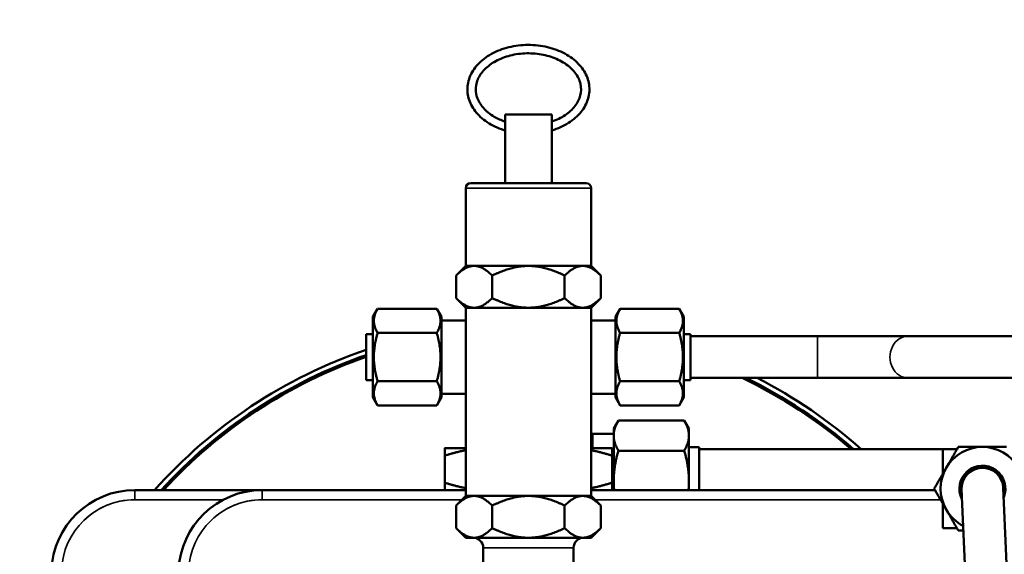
# Model space of a CAD drawing. Header units: inches. Extents: x 1 to 237, y 4 to 150.
# Tile 97 of 166: x 114.29 to 120.18, y 131.25 to 134.44. Entities that reach past the tile are written whole.
import ezdxf

# ---------------------------------------------------------------- set-up
doc = ezdxf.new("R2010")
doc.units = ezdxf.units.IN
doc.header["$LTSCALE"] = 7
doc.header["$MEASUREMENT"] = 0
for name, color, linetype, lineweight in [('Dimension (ANSI)', 7, 'Continuous', 25), ('Visible (ANSI)', 7, 'Continuous', 50), ('Visible Narrow (ANSI)', 7, 'Continuous', 35)]:
    doc.layers.add(name, color=color, linetype=linetype, lineweight=lineweight)
doc.styles.add('Dimension Text', font='tahoma.ttf')
doc.dimstyles.new('Dual Dimension', dxfattribs={"dimscale": 7, "dimtxt": 0.12, "dimasz": 0.098425, "dimexe": 0.125, "dimexo": 0.0625, "dimgap": 0.031496, "dimtad": 0, "dimtih": 1, "dimtoh": 1, "dimrnd": 1e-08, "dimzin": 4, "dimdsep": 46, "dimtxsty": 'Dimension Text', "dimcen": 0.09, "dimdle": 0.393701, "dimclrd": 256, "dimclre": 256, "dimclrt": 256, "dimadec": 0, "dimazin": 1, "dimtfac": 1, "dimtofl": 0, "dimtmove": 0, "dimatfit": 3, "dimfxl": 1, "dimtolj": 1, "dimtzin": 4, "dimlwd": -1, "dimlwe": -1, "dimarcsym": 0})

# ---------------------------------------------------------------- blocks, each defined once
blk = doc.blocks.new('*D10')
at = {"layer": 'Defpoints', "color": 0, "transparency": 16777216}
for p in [(133.3781, 137.6703), (133.3781, 124.9932), (104.713, 109.4716)]:
    blk.add_point(p, dxfattribs=at)
at = {"layer": 'Dimension (ANSI)', "transparency": 16777216}
for p, q in [((104.713, 109.9091), (104.713, 138.5453)), ((133.3781, 125.4307), (133.3781, 138.5453)), ((105.402, 137.6703), (115.1345, 137.6703)), ((132.6891, 137.6703), (122.9566, 137.6703))]:
    blk.add_line(p, q, dxfattribs=at)
for points in [[(105.402, 137.7852), (105.402, 137.5555), (104.713, 137.6703)], [(132.6891, 137.7852), (132.6891, 137.5555), (133.3781, 137.6703)]]:
    blk.add_solid(points, dxfattribs=at)
at = {"layer": 'Dimension (ANSI)', "transparency": 16777216, "insert": (119.0455, 137.6703), "char_height": 0.84, "attachment_point": 5, "style": 'Dimension Text'}
blk.add_mtext('\\A1;{\\H3.0x;(}\\S28.67^ 728.1 mm;{\\H3.0x;)}', dxfattribs=at)

msp = doc.modelspace()

# ---------------------------------------------------------------- linework, layer by layer
at = {"layer": 'Visible (ANSI)'}
for p, q in [((117.4702, 133.8767), (117.1902, 133.8767)), ((117.1902, 133.8212), (117.1902, 133.8767)), ((117.4702, 133.8212), (117.4702, 133.8767)), ((117.1902, 133.4667), (117.1902, 133.7911)), ((117.4702, 133.4667), (117.4702, 133.7911)), ((116.9552, 132.9717), (116.9552, 133.4367)), ((116.9852, 133.4667), (117.6752, 133.4667)), ((117.7052, 132.9717), (117.7052, 133.4367)), ((116.9552, 132.9717), (116.8972, 132.9136)), ((116.9552, 132.9717), (117.0055, 132.9717)), ((117.0055, 132.9717), (117.3302, 132.9717)), ((117.3302, 132.9717), (117.655, 132.9717)), ((117.655, 132.9717), (117.7052, 132.9717)), ((117.7052, 132.9717), (117.7632, 132.9136)), ((116.8972, 132.9136), (116.8972, 132.7797)), ((117.1137, 132.9136), (117.1137, 132.7797)), ((117.5467, 132.9136), (117.5467, 132.7797)), ((117.7632, 132.9136), (117.7632, 132.7797)), ((116.9552, 132.7217), (116.8972, 132.7797)), ((117.7052, 132.7217), (117.7632, 132.7797)), ((116.9552, 132.7217), (117.0055, 132.7217)), ((116.9552, 132.7217), (116.9552, 131.5967)), ((117.0055, 132.7217), (117.3302, 132.7217)), ((117.3302, 132.7217), (117.655, 132.7217)), ((117.655, 132.7217), (117.7052, 132.7217)), ((117.7052, 132.7217), (117.7052, 131.5967)), ((116.4002, 132.6667), (116.4283, 132.7153)), ((116.4002, 132.6667), (116.4002, 132.1867)), ((116.7821, 132.7153), (116.4283, 132.7153)), ((116.8102, 132.6667), (116.7821, 132.7153)), ((116.8102, 132.1867), (116.8102, 132.6667)), ((117.8502, 132.6667), (117.8783, 132.7153)), ((117.8502, 132.6667), (117.8502, 132.1867)), ((117.8783, 132.7153), (118.2321, 132.7153)), ((118.2602, 132.6667), (118.2321, 132.7153)), ((118.2602, 132.1867), (118.2602, 132.6667)), ((116.9552, 132.6454), (116.8102, 132.6454)), ((117.7052, 132.6454), (117.8502, 132.6454)), ((116.3602, 132.5642), (116.3602, 132.2892)), ((116.4002, 132.5642), (116.3602, 132.5642)), ((116.7821, 132.571), (116.4283, 132.571)), ((117.8783, 132.571), (118.2321, 132.571)), ((118.2602, 132.5642), (118.3002, 132.5642)), ((118.3002, 132.2892), (118.3002, 132.5642)), ((118.3002, 132.5517), (119.0594, 132.5517)), ((119.6007, 132.5517), (119.0594, 132.5517)), ((119.6007, 132.5517), (120.5002, 132.5517)), ((116.4002, 132.2892), (116.3602, 132.2892)), ((116.7821, 132.2823), (116.4283, 132.2823)), ((117.8783, 132.2823), (118.2321, 132.2823)), ((118.2602, 132.2892), (118.3002, 132.2892)), ((118.3002, 132.3017), (119.0594, 132.3017)), ((119.0594, 132.3017), (119.6007, 132.3017)), ((119.6007, 132.3017), (120.5002, 132.3017)), ((116.9552, 132.2079), (116.8102, 132.2079)), ((117.7052, 132.2079), (117.8502, 132.2079)), ((116.4002, 132.1867), (116.4283, 132.138)), ((116.7821, 132.138), (116.4283, 132.138)), ((116.8102, 132.1867), (116.7821, 132.138)), ((117.8502, 132.1867), (117.8783, 132.138)), ((117.8783, 132.138), (118.2321, 132.138)), ((118.2602, 132.1867), (118.2321, 132.138)), ((117.8402, 131.9992), (117.8681, 132.0475)), ((118.2623, 132.0475), (117.8681, 132.0475)), ((118.2902, 131.9992), (118.2623, 132.0475)), ((117.7142, 131.8817), (117.7142, 131.9679)), ((117.8402, 131.9679), (117.7142, 131.9679)), ((117.8402, 131.9992), (117.8402, 131.9573)), ((117.8402, 131.9573), (117.8402, 131.6867)), ((118.2902, 131.9573), (118.2902, 131.9992)), ((118.2902, 131.6867), (118.2902, 131.9573)), ((117.7052, 131.9407), (117.7142, 131.9407)), ((116.9552, 131.8817), (116.8302, 131.8817)), ((116.8302, 131.6763), (116.8302, 131.837)), ((117.8302, 131.8817), (117.7052, 131.8817)), ((117.8302, 131.6763), (117.8302, 131.837)), ((118.2623, 131.8671), (117.8681, 131.8671)), ((118.2902, 131.8877), (118.3522, 131.8877)), ((118.3522, 131.8877), (118.3522, 131.6317)), ((118.3522, 131.8767), (119.8934, 131.8767)), ((119.8928, 131.8757), (119.8092, 131.8757)), ((119.8092, 131.8757), (119.8092, 131.7309)), ((117.8402, 131.6867), (117.8402, 131.6317)), ((118.2902, 131.6317), (118.2902, 131.6867)), ((115.7381, 131.6317), (114.9773, 131.6317)), ((116.9552, 131.6317), (115.7381, 131.6317)), ((119.7612, 131.6317), (117.7052, 131.6317)), ((119.9203, 131.6343), (119.9471, 131.0099)), ((120.1969, 131.0206), (120.1701, 131.645)), ((116.9552, 131.5967), (116.8972, 131.5386)), ((116.9552, 131.5967), (117.0055, 131.5967)), ((117.0055, 131.5967), (117.3302, 131.5967)), ((117.3302, 131.5967), (117.655, 131.5967)), ((117.655, 131.5967), (117.7052, 131.5967)), ((117.7052, 131.5967), (117.7632, 131.5386)), ((119.8092, 131.5484), (119.8092, 131.4037)), ((116.8972, 131.5386), (116.8972, 131.4047)), ((117.1137, 131.5386), (117.1137, 131.4047)), ((117.5467, 131.5386), (117.5467, 131.4047)), ((117.7632, 131.5386), (117.7632, 131.4047)), ((116.9552, 131.3467), (116.8972, 131.4047)), ((117.7052, 131.3467), (117.7632, 131.4047)), ((119.8092, 131.4037), (119.8928, 131.4037)), ((116.9552, 131.3467), (117.0055, 131.3467)), ((117.0055, 131.3467), (117.3302, 131.3467)), ((117.3302, 131.3467), (117.655, 131.3467)), ((117.655, 131.3467), (117.7052, 131.3467)), ((117.0602, 131.1867), (117.0602, 131.2867)), ((117.6002, 131.1867), (117.6002, 131.2867))]:
    msp.add_line(p, q, dxfattribs=at)
for centre, radius, start, end in [((116.9852, 133.4367), 0.03, 90, 180), ((117.6752, 133.4367), 0.03, 0, 90), ((117.3302, 129.6317), 3, 108.86463, 138.18969), ((117.3302, 129.6317), 2.97, 109.0625, 137.66992), ((117.3302, 129.6317), 2.96, 109.1294, 137.49336), ((117.3302, 129.6317), 2.96, 49.32739, 64.4258), ((117.3302, 129.6317), 2.97, 49.10339, 64.02561), ((117.3302, 129.6317), 3, 48.44621, 62.87325), ((120.0452, 131.6397), 0.25, 90, 150), ((120.0452, 131.6397), 0.25, 30, 90), ((120.0452, 131.6397), 0.1375, 337.83503, 207.07499), ((120.0452, 131.6397), 0.25, 150, 210), ((120.0452, 131.6397), 0.1275, 351.09013, 193.81989), ((120.0452, 131.6397), 0.125, 2.45501, 182.45501), ((114.9773, 131.1317), 0.5, 90, 178), ((115.7381, 131.1317), 0.5, 90, 178), ((120.0452, 131.6397), 0.25, 210, 242.45501), ((117.0002, 131.2867), 0.06, 0, 90), ((117.6602, 131.2867), 0.06, 90, 180)]:
    msp.add_arc(centre, radius, start, end, dxfattribs=at)
for points, knots in [([(117.4702, 133.7818), (117.506, 133.7926), (117.5396, 133.8075), (117.5989, 133.8447), (117.6247, 133.8671), (117.6647, 133.9167), (117.6793, 133.9439), (117.6953, 133.9996), (117.6972, 134.0279), (117.6891, 134.0832), (117.6791, 134.11), (117.6484, 134.1607), (117.6272, 134.1843), (117.5755, 134.2261), (117.5447, 134.244), (117.4767, 134.272), (117.4396, 134.282), (117.3628, 134.293), (117.3232, 134.294), (117.2456, 134.2869), (117.2076, 134.2788), (117.1368, 134.2542), (117.104, 134.2377), (117.0474, 134.1977), (117.0235, 134.1743), (116.9875, 134.1231), (116.9752, 134.0954), (116.9637, 134.0394), (116.9639, 134.0111), (116.9762, 133.9564), (116.9882, 133.93), (117.0229, 133.8806), (117.046, 133.8578), (117.1011, 133.8182), (117.1333, 133.8015), (117.1755, 133.7865), (117.1828, 133.784), (117.1902, 133.7818)], [1.972115, 1.972115, 1.972115, 1.972115, 2.296376, 2.296376, 2.622871, 2.622871, 2.941304, 2.941304, 3.245602, 3.245602, 3.546965, 3.546965, 3.860487, 3.860487, 4.184953, 4.184953, 4.512793, 4.512793, 4.840846, 4.840846, 5.168871, 5.168871, 5.496872, 5.496872, 5.822568, 5.822568, 6.138586, 6.138586, 6.440999, 6.440999, 6.743817, 6.743817, 7.059835, 7.059835, 7.385376, 7.385376, 7.452663, 7.452663, 7.452663, 7.452663]), ([(117.4702, 133.8343), (117.4994, 133.8443), (117.5262, 133.8574), (117.5732, 133.8886), (117.5931, 133.9069), (117.624, 133.9466), (117.6347, 133.968), (117.6464, 134.013), (117.6468, 134.0365), (117.6362, 134.0831), (117.6251, 134.1061), (117.5927, 134.1477), (117.5721, 134.1665), (117.5235, 134.1983), (117.4957, 134.2115), (117.4355, 134.2313), (117.403, 134.2379), (117.3367, 134.2437), (117.3028, 134.2429), (117.2372, 134.2341), (117.2055, 134.226), (117.1474, 134.2036), (117.1211, 134.1893), (117.0764, 134.156), (117.058, 134.1371), (117.0303, 134.0963), (117.0213, 134.0744), (117.0133, 134.0288), (117.015, 134.005), (117.0297, 133.9588), (117.0427, 133.9364), (117.0784, 133.8963), (117.1004, 133.8784), (117.1456, 133.852), (117.1672, 133.8422), (117.1902, 133.8343)], [2.021466, 2.021466, 2.021466, 2.021466, 2.325759, 2.325759, 2.638156, 2.638156, 2.959168, 2.959168, 3.301208, 3.301208, 3.644663, 3.644663, 3.965693, 3.965693, 4.277997, 4.277997, 4.589068, 4.589068, 4.900377, 4.900377, 5.211637, 5.211637, 5.522731, 5.522731, 5.835882, 5.835882, 6.159853, 6.159853, 6.505297, 6.505297, 6.844654, 6.844654, 7.163117, 7.163117, 7.403312, 7.403312, 7.403312, 7.403312]), ([(117.1902, 133.8212), (117.1902, 133.8206), (117.1902, 133.82), (117.1903, 133.8161), (117.1903, 133.8125), (117.1903, 133.8056), (117.1903, 133.8022), (117.1903, 133.7971), (117.1903, 133.7952), (117.1902, 133.7926), (117.1902, 133.7918), (117.1902, 133.7911)], [0.32210899, 0.32210899, 0.32210899, 0.32210899, 0.32782372, 0.32782372, 0.35599355, 0.35599355, 0.38133287, 0.38133287, 0.39673888, 0.39673888, 0.40402794, 0.40402794, 0.40402794, 0.40402794]), ([(117.4702, 133.7911), (117.4702, 133.7927), (117.4702, 133.7945), (117.4702, 133.7994), (117.4701, 133.8025), (117.4701, 133.809), (117.4702, 133.8123), (117.4702, 133.8175), (117.4702, 133.8194), (117.4702, 133.8212)], [0.42000861, 0.42000861, 0.42000861, 0.42000861, 0.43582361, 0.43582361, 0.45977735, 0.45977735, 0.48547921, 0.48547921, 0.5019449, 0.5019449, 0.5019449, 0.5019449])]:
    msp.add_open_spline(points, degree=3, knots=knots, dxfattribs=at)
for points, weights in [([(117.0055, 132.9717), (116.9552, 132.9717), (116.8972, 132.9136)], [1, 1.0379548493, 1]), ([(117.1137, 132.9136), (117.0557, 132.9717), (117.0055, 132.9717)], [1, 1.0379548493, 1]), ([(117.3302, 132.9717), (117.2298, 132.9717), (117.1137, 132.9136)], [1, 1.0379548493, 1]), ([(117.5467, 132.9136), (117.4307, 132.9717), (117.3302, 132.9717)], [1, 1.0379548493, 1]), ([(117.655, 132.9717), (117.6048, 132.9717), (117.5467, 132.9136)], [1, 1.0379548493, 1]), ([(117.7632, 132.9136), (117.7052, 132.9717), (117.655, 132.9717)], [1, 1.0379548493, 1]), ([(116.8972, 132.7797), (116.9552, 132.7217), (117.0055, 132.7217)], [1, 1.0379548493, 1]), ([(117.0055, 132.7217), (117.0557, 132.7217), (117.1137, 132.7797)], [1, 1.0379548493, 1]), ([(117.1137, 132.7797), (117.2298, 132.7217), (117.3302, 132.7217)], [1, 1.0379548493, 1]), ([(117.3302, 132.7217), (117.4307, 132.7217), (117.5467, 132.7797)], [1, 1.0379548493, 1]), ([(117.5467, 132.7797), (117.6048, 132.7217), (117.655, 132.7217)], [1, 1.0379548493, 1]), ([(117.655, 132.7217), (117.7052, 132.7217), (117.7632, 132.7797)], [1, 1.0379548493, 1]), ([(116.4283, 132.7153), (116.3867, 132.6432), (116.4283, 132.571)], [1.08785418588, 1.25614581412, 1.08785418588]), ([(116.7821, 132.571), (116.8238, 132.6432), (116.7821, 132.7153)], [1.01850376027, 1.17606684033, 1.01850376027]), ([(117.8783, 132.7153), (117.8367, 132.6432), (117.8783, 132.571)], [1.08785418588, 1.25614581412, 1.08785418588]), ([(118.2321, 132.571), (118.2738, 132.6432), (118.2321, 132.7153)], [1.08785418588, 1.25614581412, 1.08785418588]), ([(116.4283, 132.571), (116.3867, 132.4267), (116.4283, 132.2823)], [2.33597529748, 2.69735193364, 2.33597529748]), ([(116.7821, 132.2823), (116.8238, 132.4267), (116.7821, 132.571)], [2.39815312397, 2.76914870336, 2.39815312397]), ([(117.8783, 132.571), (117.8367, 132.4267), (117.8783, 132.2823)], [2.39815312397, 2.76914870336, 2.39815312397]), ([(118.2321, 132.2823), (118.2738, 132.4267), (118.2321, 132.571)], [2.33597529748, 2.69735193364, 2.33597529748]), ([(116.4283, 132.2823), (116.3867, 132.2102), (116.4283, 132.138)], [1.08785418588, 1.25614581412, 1.08785418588]), ([(116.7821, 132.138), (116.8238, 132.2102), (116.7821, 132.2823)], [1.01850376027, 1.17606684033, 1.01850376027]), ([(117.8783, 132.2823), (117.8367, 132.2102), (117.8783, 132.138)], [1.08785418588, 1.25614581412, 1.08785418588]), ([(118.2321, 132.138), (118.2738, 132.2102), (118.2321, 132.2823)], [1.08785418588, 1.25614581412, 1.08785418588]), ([(117.8681, 132.0475), (117.8402, 131.9992), (117.8402, 131.9573)], [1.08785887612, 1.08259182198, 1]), ([(118.2902, 131.9573), (118.2902, 131.9992), (118.2623, 132.0475)], [1, 1.08259182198, 1.08785887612]), ([(117.8402, 131.9573), (117.8402, 131.9154), (117.8681, 131.8671)], [1, 1.08259182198, 1.08785887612]), ([(118.2623, 131.8671), (118.2902, 131.9154), (118.2902, 131.9573)], [1.08785887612, 1.08259182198, 1]), ([(116.8302, 131.837), (116.8302, 131.8817), (116.8302, 131.8817)], [1.00007075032, 1.03799156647, 1]), ([(116.9552, 131.8699), (116.896, 131.8589), (116.8302, 131.837)], [1.01898853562, 1.01832598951, 1.00007075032]), ([(117.8302, 131.837), (117.7645, 131.8589), (117.7052, 131.8699)], [1.00007075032, 1.01832598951, 1.01898853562]), ([(117.8302, 131.8817), (117.8302, 131.8817), (117.8302, 131.837)], [1, 1.03799156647, 1.00007075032]), ([(117.8681, 131.8671), (117.8402, 131.7704), (117.8402, 131.6867)], [1.08785887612, 1.08259182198, 1]), ([(118.2902, 131.6867), (118.2902, 131.7704), (118.2623, 131.8671)], [1, 1.08259182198, 1.08785887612]), ([(119.8287, 131.7647), (119.8622, 131.8227), (119.9009, 131.8897)], [1, 1.08605157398, 1.09482315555]), ([(119.9009, 131.8897), (119.9782, 131.8897), (120.0452, 131.8897)], [1.09482315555, 1.08605157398, 1]), ([(120.0452, 131.8897), (120.1122, 131.8897), (120.1896, 131.8897)], [1, 1.08605157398, 1.09482315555]), ([(119.7566, 131.6397), (119.7952, 131.7066), (119.8287, 131.7647)], [1.09482315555, 1.08605157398, 1]), ([(116.8302, 131.6763), (116.896, 131.6544), (116.9552, 131.6434)], [1.00007075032, 1.01832598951, 1.01898853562]), ([(116.8302, 131.6317), (116.8302, 131.6317), (116.8302, 131.6763)], [1, 1.03799156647, 1.00007075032]), ([(117.7052, 131.6434), (117.7645, 131.6544), (117.8302, 131.6763)], [1.01898853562, 1.01832598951, 1.00007075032]), ([(117.8302, 131.6763), (117.8302, 131.6317), (117.8302, 131.6317)], [1.00007075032, 1.03799156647, 1]), ([(117.8402, 131.6867), (117.8402, 131.6594), (117.843, 131.6317)], [1, 1.02549838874, 1.04362673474]), ([(118.2875, 131.6317), (118.2902, 131.6594), (118.2902, 131.6867)], [1.04362673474, 1.02549838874, 1]), ([(119.8287, 131.5147), (119.7952, 131.5727), (119.7566, 131.6397)], [1, 1.08605157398, 1.09482315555]), ([(117.0055, 131.5967), (116.9552, 131.5967), (116.8972, 131.5386)], [1, 1.0379548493, 1]), ([(117.1137, 131.5386), (117.0557, 131.5967), (117.0055, 131.5967)], [1, 1.0379548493, 1]), ([(117.3302, 131.5967), (117.2298, 131.5967), (117.1137, 131.5386)], [1, 1.0379548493, 1]), ([(117.5467, 131.5386), (117.4307, 131.5967), (117.3302, 131.5967)], [1, 1.0379548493, 1]), ([(117.655, 131.5967), (117.6048, 131.5967), (117.5467, 131.5386)], [1, 1.0379548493, 1]), ([(117.7632, 131.5386), (117.7052, 131.5967), (117.655, 131.5967)], [1, 1.0379548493, 1]), ([(119.9009, 131.3897), (119.8622, 131.4566), (119.8287, 131.5147)], [1.09482315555, 1.08605157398, 1]), ([(116.8972, 131.4047), (116.9552, 131.3467), (117.0055, 131.3467)], [1, 1.0379548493, 1]), ([(117.0055, 131.3467), (117.0557, 131.3467), (117.1137, 131.4047)], [1, 1.0379548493, 1]), ([(117.1137, 131.4047), (117.2298, 131.3467), (117.3302, 131.3467)], [1, 1.0379548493, 1]), ([(117.3302, 131.3467), (117.4307, 131.3467), (117.5467, 131.4047)], [1, 1.0379548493, 1]), ([(117.5467, 131.4047), (117.6048, 131.3467), (117.655, 131.3467)], [1, 1.0379548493, 1]), ([(117.655, 131.3467), (117.7052, 131.3467), (117.7632, 131.4047)], [1, 1.0379548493, 1]), ([(119.9308, 131.3897), (119.9162, 131.3897), (119.9009, 131.3897)], [1.08824532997, 1.09307282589, 1.09482315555])]:
    msp.add_rational_spline(points, weights, degree=2, dxfattribs=at)
at = {"layer": 'Visible Narrow (ANSI)'}
for p, q in [((117.7052, 133.4367), (116.9552, 133.4367)), ((119.0594, 132.3017), (119.0594, 132.5517)), ((114.9773, 131.5738), (114.9773, 131.6317)), ((115.7381, 131.5738), (115.7381, 131.6317)), ((114.9773, 131.5738), (115.5047, 131.5738)), ((115.7381, 131.5738), (116.9323, 131.5738)), ((117.7281, 131.5738), (119.7946, 131.5738)), ((117.6002, 131.2867), (117.0602, 131.2867))]:
    msp.add_line(p, q, dxfattribs=at)
for centre, start, end in [((114.9773, 131.1338), 90, 178), ((114.9773, 131.1338), 90, 136.96153), ((115.7381, 131.1338), 90, 178), ((115.7381, 131.1338), 90, 136.96135), ((114.9773, 131.1338), 130.92825, 136.96153), ((114.9773, 131.1338), 130.92825, 136.96071)]:
    msp.add_arc(centre, 0.44, start, end, dxfattribs=at)
msp.add_ellipse((119.6007, 132.4267), major_axis=(0, 0.125), ratio=0.866025, start_param=0, end_param=3.141593, dxfattribs=at)

# ---------------------------------------------------------------- dimensions: what is measured, and where the dimension line sits
at = {"layer": 'Dimension (ANSI)'}
dim = msp.add_linear_dim(base=(133.3781, 137.6703), p1=(104.713, 109.4716), p2=(133.3781, 124.9932), text='{\\H3.0x;(}\\S<>^ 728.1 mm;{\\H3.0x;)}', dimstyle='Dual Dimension', override={"dimgap": 0.031496, "dimtih": 0, "dimtoh": 0, "dimdec": 2, "dimpost": '\\X', "dimtol": 0, "dimlim": 0, "dimtp": 0, "dimtm": 0, "dimtdec": 2, "dimatfit": 1}, dxfattribs=at)
dim.commit()
dim.dimension.update_dxf_attribs({"geometry": '*D10', "text_midpoint": (119.0455, 137.6703), "dimtype": 160})

doc.saveas('drawing.dxf')
